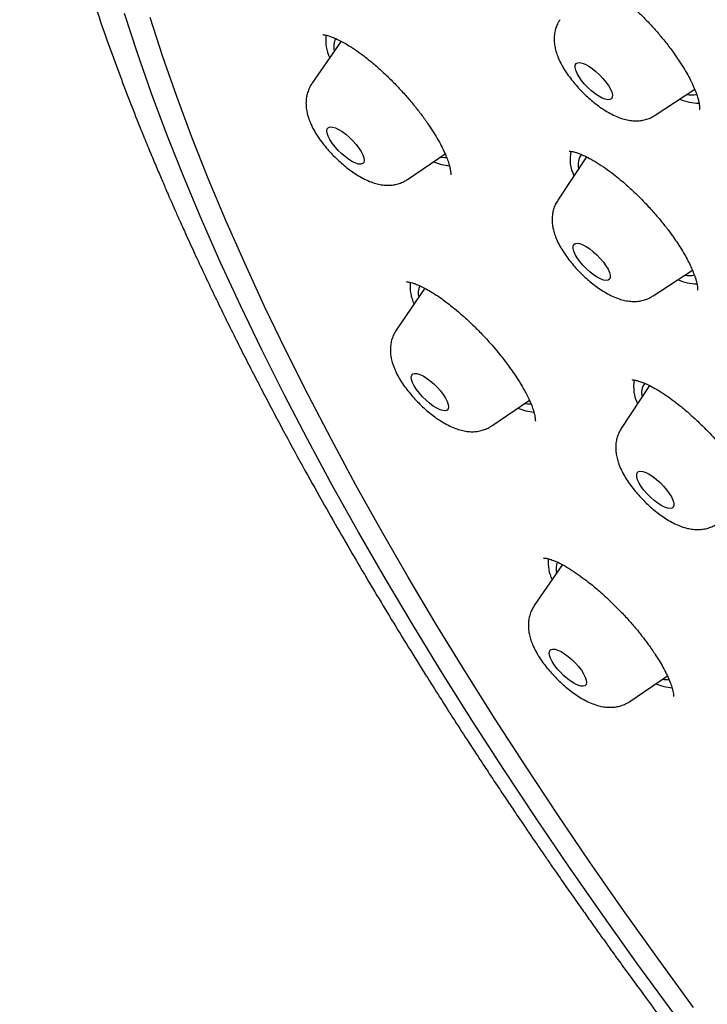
# Model space of a CAD drawing. Header units: millimetres. Extents: x 8 to 1577, y 12 to 2534.
# Tile 16 of 60: x 1304 to 1317, y 893 to 911. Entities that reach past the tile are written whole.
import ezdxf

# ---------------------------------------------------------------- set-up
doc = ezdxf.new("R2010")
doc.units = ezdxf.units.MM

msp = doc.modelspace()

# ---------------------------------------------------------------- linework, layer by layer
at = {"color": 7, "linetype": 'Continuous', "lineweight": 30}
for p, q in [((1310.197, 910.402), (1309.672, 909.637)), ((1315.864, 909.066), (1316.577, 909.534)), ((1311.396, 907.909), (1312.074, 908.371)), ((1314.625, 908.316), (1314.106, 907.532)), ((1315.827, 905.807), (1316.534, 906.272)), ((1311.71, 905.943), (1311.194, 905.19)), ((1315.764, 904.187), (1315.253, 903.416)), ((1312.918, 903.462), (1313.595, 903.923)), ((1314.19, 900.957), (1313.683, 900.217)), ((1315.407, 898.489), (1316.084, 898.951))]:
    msp.add_line(p, q, dxfattribs=at)
at = {"color": 7, "linetype": 'Continuous', "lineweight": 30, "flags": 128}
for points in [[(1316.197, 892.858), (1315.55, 893.745), (1314.92, 894.63), (1314.306, 895.511), (1313.71, 896.389), (1313.131, 897.263), (1312.57, 898.132), (1312.027, 898.995), (1311.502, 899.852), (1310.997, 900.703), (1310.511, 901.546), (1310.045, 902.382), (1309.598, 903.209), (1309.172, 904.028), (1308.767, 904.836), (1308.382, 905.635), (1308.019, 906.423), (1307.676, 907.2), (1307.356, 907.966), (1307.057, 908.719), (1306.78, 909.459), (1306.526, 910.187), (1306.294, 910.9)], [(1316.557, 892.964), (1315.917, 893.842), (1315.293, 894.718), (1314.686, 895.591), (1314.095, 896.46), (1313.522, 897.325), (1312.966, 898.186), (1312.429, 899.04), (1311.909, 899.889), (1311.409, 900.731), (1310.928, 901.566), (1310.466, 902.394), (1310.024, 903.213), (1309.602, 904.023), (1309.201, 904.824), (1308.82, 905.615), (1308.46, 906.395), (1308.121, 907.164), (1307.804, 907.922), (1307.508, 908.668), (1307.234, 909.401), (1306.982, 910.121), (1306.752, 910.827)], [(1315.089, 909.392), (1315.075, 909.363), (1315.048, 909.347), (1315.011, 909.343), (1314.963, 909.353), (1314.907, 909.375), (1314.846, 909.408), (1314.781, 909.452), (1314.715, 909.505), (1314.651, 909.565), (1314.59, 909.629), (1314.536, 909.695), (1314.491, 909.76), (1314.455, 909.822), (1314.431, 909.879), (1314.42, 909.928), (1314.421, 909.968), (1314.436, 909.997), (1314.462, 910.013), (1314.5, 910.017), (1314.547, 910.007), (1314.603, 909.985), (1314.664, 909.952), (1314.729, 909.908), (1314.795, 909.855), (1314.86, 909.795), (1314.92, 909.731), (1314.974, 909.665), (1315.02, 909.6), (1315.055, 909.538), (1315.079, 909.481), (1315.091, 909.432), (1315.089, 909.392)], [(1310.609, 908.296), (1310.615, 908.251), (1310.608, 908.216), (1310.588, 908.193), (1310.557, 908.182), (1310.514, 908.184), (1310.463, 908.199), (1310.405, 908.226), (1310.341, 908.265), (1310.276, 908.313), (1310.21, 908.369), (1310.147, 908.431), (1310.089, 908.496), (1310.039, 908.562), (1309.998, 908.626), (1309.967, 908.686), (1309.949, 908.74), (1309.943, 908.785), (1309.95, 908.82), (1309.97, 908.844), (1310.001, 908.854), (1310.043, 908.852), (1310.095, 908.837), (1310.153, 908.81), (1310.217, 908.772), (1310.282, 908.723), (1310.348, 908.667), (1310.411, 908.605), (1310.468, 908.54), (1310.519, 908.474), (1310.56, 908.41), (1310.591, 908.35), (1310.609, 908.296)], [(1311.986, 908.311), (1312.061, 908.303), (1312.105, 908.305)], [(1315.052, 906.179), (1315.053, 906.138), (1315.04, 906.108), (1315.015, 906.09), (1314.979, 906.084), (1314.933, 906.092), (1314.878, 906.112), (1314.818, 906.144), (1314.753, 906.187), (1314.687, 906.238), (1314.622, 906.297), (1314.561, 906.361), (1314.506, 906.426), (1314.459, 906.492), (1314.422, 906.555), (1314.397, 906.613), (1314.383, 906.663), (1314.383, 906.704), (1314.395, 906.734), (1314.42, 906.753), (1314.456, 906.758), (1314.503, 906.751), (1314.557, 906.73), (1314.618, 906.698), (1314.682, 906.656), (1314.748, 906.604), (1314.813, 906.545), (1314.874, 906.482), (1314.929, 906.416), (1314.976, 906.35), (1315.013, 906.287), (1315.039, 906.23), (1315.052, 906.179)], [(1312.114, 903.901), (1312.132, 903.848), (1312.137, 903.803), (1312.13, 903.768), (1312.11, 903.745), (1312.078, 903.735), (1312.035, 903.737), (1311.983, 903.753), (1311.925, 903.78), (1311.861, 903.819), (1311.796, 903.868), (1311.73, 903.924), (1311.667, 903.986), (1311.61, 904.051), (1311.559, 904.117), (1311.518, 904.181), (1311.488, 904.241), (1311.47, 904.295), (1311.465, 904.34), (1311.472, 904.374), (1311.492, 904.397), (1311.524, 904.408), (1311.567, 904.405), (1311.618, 904.39), (1311.677, 904.362), (1311.74, 904.323), (1311.806, 904.275), (1311.872, 904.219), (1311.934, 904.157), (1311.992, 904.091), (1312.042, 904.025), (1312.083, 903.961), (1312.114, 903.901)], [(1313.508, 903.864), (1313.564, 903.857), (1313.625, 903.857)], [(1316.183, 902.121), (1316.199, 902.07), (1316.201, 902.027), (1316.19, 901.995), (1316.167, 901.975), (1316.133, 901.968), (1316.088, 901.974), (1316.034, 901.992), (1315.974, 902.023), (1315.91, 902.064), (1315.844, 902.114), (1315.779, 902.172), (1315.717, 902.235), (1315.661, 902.301), (1315.613, 902.367), (1315.574, 902.43), (1315.547, 902.489), (1315.532, 902.54), (1315.53, 902.583), (1315.54, 902.615), (1315.563, 902.635), (1315.598, 902.642), (1315.643, 902.636), (1315.696, 902.618), (1315.756, 902.588), (1315.821, 902.546), (1315.886, 902.496), (1315.952, 902.438), (1316.013, 902.375), (1316.069, 902.309), (1316.118, 902.243), (1316.156, 902.18), (1316.183, 902.121)], [(1314.573, 898.987), (1314.603, 898.927), (1314.621, 898.874), (1314.626, 898.829), (1314.618, 898.795), (1314.597, 898.772), (1314.565, 898.762), (1314.522, 898.765), (1314.47, 898.781), (1314.412, 898.809), (1314.348, 898.848), (1314.282, 898.897), (1314.217, 898.953), (1314.154, 899.015), (1314.097, 899.08), (1314.047, 899.146), (1314.006, 899.211), (1313.976, 899.27), (1313.958, 899.324), (1313.953, 899.368), (1313.961, 899.402), (1313.982, 899.425), (1314.014, 899.435), (1314.057, 899.432), (1314.109, 899.416), (1314.168, 899.388), (1314.231, 899.349), (1314.297, 899.301), (1314.362, 899.244), (1314.425, 899.182), (1314.482, 899.117), (1314.532, 899.051), (1314.573, 898.987)]]:
    msp.add_lwpolyline(points, dxfattribs=at)
at = {"color": 7, "linetype": 'Continuous', "lineweight": 30}
for centre, radius, start, end in [((1310.662, 910.422), 0.741, 173.2226, 205.3809), ((1310.406, 910.301), 0.339, 152.8135, 192.9319), ((1316.507, 909.833), 0.401, 259.1805, 285.4384), ((1316.654, 910.124), 0.841, 245.6818, 270.1729), ((1314.992, 908.274), 0.664, 167.4233, 206.7932), ((1314.771, 908.173), 0.299, 141.3766, 194.39), ((1312.242, 909.1), 0.95, 246.6332, 264.8133), ((1312.199, 905.98), 0.756, 174.5527, 205.195), ((1316.623, 906.896), 0.872, 246.1168, 269.6566), ((1316.47, 906.575), 0.402, 259.1178, 284.6835), ((1311.945, 905.855), 0.355, 157.5563, 192.4606), ((1316.155, 904.162), 0.68, 169.1195, 206.5262), ((1315.922, 904.058), 0.303, 144.8614, 194.4617), ((1313.763, 904.652), 0.948, 246.6261, 264.8845), ((1314.704, 901.012), 0.773, 175.9806, 204.9962), ((1314.457, 900.883), 0.379, 161.3613, 191.6713), ((1316.25, 899.674), 0.943, 246.5948, 265.1968), ((1316.08, 899.356), 0.473, 259.7935, 274.2169)]:
    msp.add_arc(centre, radius, start, end, dxfattribs=at)
for points, knots in [([(1306.993, 925.13), (1306.953, 925.091), (1306.88, 925.017), (1306.78, 924.914), (1306.696, 924.825), (1306.629, 924.752), (1306.577, 924.695), (1306.538, 924.651), (1306.497, 924.604), (1306.444, 924.542), (1306.376, 924.461), (1306.285, 924.349), (1306.181, 924.216), (1306.073, 924.07), (1305.978, 923.936), (1305.892, 923.809), (1305.81, 923.683), (1305.728, 923.552), (1305.64, 923.405), (1305.552, 923.25), (1305.471, 923.099), (1305.403, 922.966), (1305.342, 922.843), (1305.284, 922.72), (1305.224, 922.586), (1305.16, 922.436), (1305.096, 922.281), (1305.037, 922.125), (1304.981, 921.973), (1304.931, 921.827), (1304.888, 921.692), (1304.852, 921.576), (1304.812, 921.443), (1304.767, 921.279), (1304.713, 921.07), (1304.66, 920.84), (1304.61, 920.594), (1304.563, 920.337), (1304.523, 920.076), (1304.489, 919.815), (1304.461, 919.561), (1304.44, 919.315), (1304.424, 919.076), (1304.412, 918.83), (1304.405, 918.607), (1304.402, 918.408), (1304.402, 918.24), (1304.403, 918.066), (1304.407, 917.888), (1304.413, 917.707), (1304.42, 917.532), (1304.429, 917.372), (1304.438, 917.231), (1304.447, 917.106), (1304.456, 916.985), (1304.467, 916.858), (1304.48, 916.716), (1304.498, 916.539), (1304.522, 916.326), (1304.553, 916.075), (1304.59, 915.803), (1304.634, 915.51), (1304.687, 915.196), (1304.738, 914.91), (1304.786, 914.666), (1304.824, 914.478), (1304.859, 914.308), (1304.894, 914.149), (1304.926, 914.004), (1304.956, 913.874), (1304.984, 913.756), (1305.014, 913.628), (1305.051, 913.477), (1305.095, 913.301), (1305.16, 913.047), (1305.25, 912.714), (1305.366, 912.303), (1305.501, 911.854), (1305.655, 911.363), (1305.831, 910.835), (1306.017, 910.304), (1306.207, 909.786), (1306.396, 909.291), (1306.563, 908.868), (1306.705, 908.519), (1306.819, 908.246), (1306.923, 907.998), (1307.009, 907.798), (1307.081, 907.632), (1307.147, 907.481), (1307.225, 907.304), (1307.317, 907.099), (1307.434, 906.839), (1307.579, 906.522), (1307.749, 906.159), (1307.927, 905.787), (1308.104, 905.422), (1308.282, 905.062), (1308.46, 904.708), (1308.638, 904.36), (1308.877, 903.9), (1309.176, 903.335), (1309.538, 902.671), (1309.881, 902.058), (1310.202, 901.496), (1310.504, 900.976), (1310.805, 900.468), (1311.108, 899.965), (1311.413, 899.466), (1311.789, 898.863), (1312.237, 898.156), (1312.645, 897.528), (1312.934, 897.091), (1313.1, 896.842), (1313.266, 896.594), (1313.425, 896.357), (1313.566, 896.15), (1313.681, 895.981), (1313.773, 895.847), (1313.85, 895.735), (1313.911, 895.647), (1313.961, 895.573), (1314.015, 895.496), (1314.085, 895.395), (1314.171, 895.271), (1314.265, 895.136), (1314.359, 895.002), (1314.474, 894.839), (1314.609, 894.648), (1314.762, 894.432), (1314.911, 894.223), (1315.07, 894.001), (1315.252, 893.75), (1315.465, 893.455), (1315.712, 893.118), (1315.981, 892.753), (1316.272, 892.364), (1316.581, 891.952), (1316.92, 891.506), (1317.289, 891.025), (1317.687, 890.514), (1318.113, 889.971), (1318.569, 889.399), (1319.057, 888.793), (1319.581, 888.151), (1320.144, 887.472), (1320.746, 886.756), (1321.385, 886.008), (1322.062, 885.228), (1322.774, 884.421), (1323.52, 883.59), (1324.302, 882.735), (1325.122, 881.853), (1325.989, 880.939), (1326.902, 879.994), (1327.863, 879.019), (1328.867, 878.022), (1329.912, 877.005), (1330.92, 876.046), (1331.882, 875.149), (1332.792, 874.316), (1333.674, 873.523), (1334.254, 873.014), (1334.521, 872.781)], [0, 0, 0, 0, 0.003405, 0.00638, 0.008925, 0.011038, 0.012721, 0.013974, 0.015064, 0.017379, 0.020106, 0.02322, 0.028553, 0.033246, 0.037327, 0.041416, 0.045327, 0.049258, 0.05381, 0.059021, 0.06347, 0.067448, 0.070957, 0.074442, 0.078379, 0.082767, 0.087436, 0.091751, 0.096097, 0.100358, 0.104117, 0.107336, 0.110046, 0.11508, 0.120799, 0.127063, 0.133616, 0.140438, 0.147266, 0.153994, 0.160571, 0.166771, 0.172589, 0.178602, 0.185046, 0.189033, 0.193111, 0.197278, 0.201534, 0.205878, 0.210149, 0.213903, 0.217114, 0.219981, 0.222585, 0.225513, 0.228773, 0.232364, 0.237564, 0.243218, 0.249277, 0.25574, 0.262608, 0.26988, 0.274289, 0.27833, 0.281921, 0.285062, 0.288409, 0.291027, 0.29324, 0.295836, 0.299005, 0.302631, 0.306716, 0.314712, 0.323002, 0.331573, 0.341657, 0.352104, 0.362523, 0.372415, 0.381779, 0.390614, 0.396145, 0.40123, 0.405801, 0.409855, 0.412202, 0.414929, 0.418156, 0.421883, 0.426109, 0.43229, 0.439027, 0.445656, 0.452149, 0.458504, 0.464722, 0.470803, 0.476746, 0.488756, 0.500164, 0.510972, 0.520115, 0.528807, 0.537325, 0.545743, 0.55406, 0.562276, 0.575853, 0.589146, 0.593265, 0.597357, 0.60142, 0.60542, 0.608982, 0.611541, 0.613728, 0.615543, 0.616986, 0.618057, 0.619126, 0.620773, 0.622973, 0.625201, 0.627369, 0.629475, 0.63318, 0.63668, 0.639974, 0.643371, 0.647447, 0.652214, 0.657672, 0.663823, 0.669921, 0.676574, 0.683782, 0.691546, 0.699864, 0.708575, 0.71782, 0.727601, 0.737917, 0.74897, 0.760577, 0.772739, 0.785454, 0.798724, 0.812297, 0.826403, 0.841045, 0.856222, 0.872225, 0.888782, 0.905894, 0.923561, 0.941783, 0.956488, 0.971535, 0.986924, 1, 1, 1, 1]), ([(1314.353, 911.685), (1314.354, 911.684), (1314.356, 911.682), (1314.374, 911.682), (1314.407, 911.679), (1314.447, 911.671), (1314.502, 911.657), (1314.575, 911.63), (1314.663, 911.592), (1314.766, 911.538), (1314.884, 911.468), (1315.013, 911.382), (1315.147, 911.284), (1315.292, 911.169), (1315.444, 911.036), (1315.603, 910.886), (1315.754, 910.73), (1315.899, 910.569), (1316.041, 910.399), (1316.167, 910.235), (1316.277, 910.078), (1316.371, 909.933), (1316.453, 909.794), (1316.519, 909.666), (1316.57, 909.553), (1316.608, 909.456), (1316.635, 909.371), (1316.651, 909.308), (1316.659, 909.26), (1316.663, 909.222), (1316.664, 909.192), (1316.664, 909.174), (1316.665, 909.168), (1316.666, 909.168), (1316.666, 909.168)], [0, 0, 0, 0, 0.0342415, 0.061971, 0.0826383, 0.1034874, 0.1305489, 0.158768, 0.1887651, 0.2209039, 0.255201, 0.2915846, 0.3275674, 0.3618866, 0.405026, 0.4454549, 0.4854419, 0.5254941, 0.566094, 0.6094551, 0.6439081, 0.6799691, 0.7163768, 0.750649, 0.7827363, 0.8126464, 0.841191, 0.8700188, 0.8894176, 0.9089554, 0.9311985, 0.9588336, 0.9916584, 1, 1, 1, 1]), ([(1314.144, 910.789), (1314.132, 910.77), (1314.103, 910.726), (1314.076, 910.658), (1314.063, 910.61), (1314.058, 910.591)], [0, 0, 0, 0, 0.3057141, 0.7186851, 1, 1, 1, 1]), ([(1309.871, 910.521), (1309.873, 910.52), (1309.876, 910.518), (1309.912, 910.513), (1309.954, 910.504), (1310.007, 910.488), (1310.077, 910.461), (1310.196, 910.406), (1310.341, 910.324), (1310.512, 910.209), (1310.669, 910.09), (1310.837, 909.951), (1311.012, 909.791), (1311.185, 909.618), (1311.346, 909.445), (1311.489, 909.278), (1311.62, 909.114), (1311.731, 908.962), (1311.829, 908.816), (1311.914, 908.68), (1311.991, 908.545), (1312.054, 908.419), (1312.103, 908.308), (1312.138, 908.212), (1312.16, 908.132), (1312.171, 908.074), (1312.176, 908.035), (1312.176, 908.007), (1312.176, 907.993), (1312.178, 907.992), (1312.178, 907.991)], [0, 0, 0, 0, 0.044447, 0.071315, 0.095724, 0.1193, 0.153059, 0.184854, 0.24684, 0.288243, 0.330595, 0.375155, 0.421923, 0.469722, 0.514554, 0.55603, 0.594615, 0.63545, 0.668501, 0.703612, 0.740419, 0.776181, 0.810299, 0.842784, 0.873663, 0.902755, 0.924721, 0.945907, 0.972291, 1, 1, 1, 1]), ([(1314.058, 910.591), (1314.052, 910.558), (1314.041, 910.496), (1314.041, 910.403), (1314.051, 910.312), (1314.073, 910.216), (1314.109, 910.114), (1314.158, 910.005), (1314.221, 909.894), (1314.294, 909.785), (1314.374, 909.681), (1314.458, 909.581), (1314.548, 909.485), (1314.642, 909.395), (1314.74, 909.31), (1314.842, 909.231), (1314.947, 909.159), (1315.056, 909.095), (1315.168, 909.04), (1315.278, 909), (1315.382, 908.975), (1315.48, 908.963), (1315.574, 908.965), (1315.665, 908.979), (1315.752, 909.006), (1315.819, 909.035), (1315.853, 909.06), (1315.863, 909.066)], [0, 0, 0, 0, 0.036858, 0.069914, 0.10501, 0.142994, 0.185179, 0.231841, 0.279992, 0.326465, 0.371244, 0.414913, 0.457994, 0.500911, 0.543995, 0.587586, 0.632178, 0.678457, 0.727395, 0.77394, 0.815457, 0.853021, 0.888214, 0.92201, 0.954996, 0.987531, 1, 1, 1, 1]), ([(1309.673, 909.635), (1309.669, 909.63), (1309.646, 909.601), (1309.617, 909.54), (1309.586, 909.455), (1309.569, 909.369), (1309.564, 909.28), (1309.569, 909.187), (1309.582, 909.124), (1309.589, 909.09)], [0, 0, 0, 0, 0.032889, 0.187577, 0.340004, 0.492405, 0.647489, 0.808843, 1, 1, 1, 1]), ([(1309.589, 909.09), (1309.595, 909.068), (1309.612, 909.008), (1309.649, 908.912), (1309.705, 908.801), (1309.772, 908.691), (1309.847, 908.583), (1309.929, 908.48), (1310.016, 908.382), (1310.107, 908.289), (1310.203, 908.2), (1310.302, 908.118), (1310.405, 908.041), (1310.511, 907.972), (1310.623, 907.91), (1310.736, 907.861), (1310.845, 907.826), (1310.946, 907.807), (1311.043, 907.801), (1311.136, 907.807), (1311.225, 907.826), (1311.31, 907.859), (1311.367, 907.887), (1311.393, 907.907), (1311.395, 907.909)], [0, 0, 0, 0, 0.03138, 0.08304, 0.137725, 0.192251, 0.244653, 0.295358, 0.345035, 0.394233, 0.44341, 0.492896, 0.54316, 0.594834, 0.648819, 0.70634, 0.757423, 0.802842, 0.844568, 0.884102, 0.922351, 0.959866, 0.996986, 1, 1, 1, 1]), ([(1314.31, 908.42), (1314.31, 908.419), (1314.31, 908.417), (1314.326, 908.417), (1314.358, 908.413), (1314.394, 908.406), (1314.442, 908.392), (1314.51, 908.369), (1314.599, 908.33), (1314.715, 908.271), (1314.853, 908.188), (1314.999, 908.088), (1315.137, 907.984), (1315.259, 907.884), (1315.364, 907.792), (1315.464, 907.7), (1315.568, 907.599), (1315.696, 907.469), (1315.839, 907.313), (1315.984, 907.142), (1316.13, 906.955), (1316.277, 906.747), (1316.391, 906.56), (1316.469, 906.414), (1316.521, 906.305), (1316.564, 906.203), (1316.593, 906.119), (1316.611, 906.052), (1316.622, 906), (1316.627, 905.951), (1316.627, 905.921), (1316.627, 905.911), (1316.629, 905.912), (1316.629, 905.912)], [0, 0, 0, 0, 0.025215, 0.054339, 0.076841, 0.097162, 0.119921, 0.145379, 0.176468, 0.213247, 0.255725, 0.297775, 0.334831, 0.366846, 0.39376, 0.417842, 0.445164, 0.476041, 0.52107, 0.563596, 0.60277, 0.658608, 0.716947, 0.747123, 0.778085, 0.810671, 0.844961, 0.86876, 0.893306, 0.918859, 0.950229, 0.988735, 1, 1, 1, 1]), ([(1314.107, 907.53), (1314.098, 907.518), (1314.073, 907.481), (1314.043, 907.413), (1314.017, 907.328), (1314.005, 907.24), (1314.003, 907.154), (1314.009, 907.098), (1314.013, 907.071)], [0, 0, 0, 0, 0.086406, 0.269697, 0.45121, 0.633764, 0.820905, 1, 1, 1, 1]), ([(1314.013, 907.071), (1314.017, 907.047), (1314.028, 906.987), (1314.057, 906.893), (1314.101, 906.786), (1314.16, 906.675), (1314.229, 906.565), (1314.307, 906.459), (1314.39, 906.357), (1314.478, 906.26), (1314.571, 906.168), (1314.667, 906.081), (1314.767, 906), (1314.871, 905.926), (1314.979, 905.858), (1315.092, 905.798), (1315.205, 905.752), (1315.314, 905.722), (1315.414, 905.707), (1315.509, 905.704), (1315.601, 905.714), (1315.69, 905.738), (1315.765, 905.768), (1315.808, 905.796), (1315.825, 905.807)], [0, 0, 0, 0, 0.032187, 0.078048, 0.128098, 0.181741, 0.234086, 0.284397, 0.333238, 0.381233, 0.428885, 0.476619, 0.524745, 0.573768, 0.624357, 0.67747, 0.734332, 0.782076, 0.824853, 0.864558, 0.902447, 0.939276, 0.975506, 1, 1, 1, 1]), ([(1311.381, 906.064), (1311.381, 906.064), (1311.38, 906.061), (1311.397, 906.06), (1311.438, 906.053), (1311.483, 906.041), (1311.545, 906.021), (1311.626, 905.987), (1311.729, 905.935), (1311.835, 905.874), (1311.945, 905.803), (1312.057, 905.724), (1312.183, 905.627), (1312.311, 905.522), (1312.452, 905.397), (1312.601, 905.258), (1312.751, 905.105), (1312.888, 904.955), (1313.001, 904.823), (1313.091, 904.712), (1313.169, 904.612), (1313.245, 904.509), (1313.33, 904.388), (1313.422, 904.247), (1313.51, 904.095), (1313.584, 903.951), (1313.636, 903.831), (1313.668, 903.74), (1313.686, 903.672), (1313.696, 903.621), (1313.701, 903.581), (1313.701, 903.55), (1313.703, 903.549), (1313.704, 903.548)], [0, 0, 0, 0, 0.018836, 0.050376, 0.076776, 0.102417, 0.12763, 0.164595, 0.20049, 0.234167, 0.264431, 0.29936, 0.329711, 0.367574, 0.402451, 0.442844, 0.486686, 0.525694, 0.558998, 0.586613, 0.608925, 0.63395, 0.664883, 0.701679, 0.744291, 0.788048, 0.826091, 0.858167, 0.884393, 0.907624, 0.933834, 0.964415, 1, 1, 1, 1]), ([(1311.195, 905.188), (1311.183, 905.17), (1311.153, 905.126), (1311.121, 905.05), (1311.098, 904.964), (1311.087, 904.877), (1311.087, 904.788), (1311.098, 904.696), (1311.122, 904.594), (1311.15, 904.523), (1311.166, 904.483)], [0, 0, 0, 0, 0.085913, 0.202679, 0.318563, 0.435418, 0.555608, 0.682338, 0.819881, 1, 1, 1, 1]), ([(1311.166, 904.483), (1311.174, 904.463), (1311.2, 904.404), (1311.252, 904.309), (1311.324, 904.199), (1311.402, 904.094), (1311.486, 903.993), (1311.574, 903.897), (1311.668, 903.805), (1311.765, 903.719), (1311.865, 903.639), (1311.969, 903.565), (1312.078, 903.499), (1312.193, 903.441), (1312.306, 903.396), (1312.415, 903.368), (1312.514, 903.355), (1312.608, 903.355), (1312.7, 903.367), (1312.788, 903.393), (1312.861, 903.424), (1312.901, 903.452), (1312.916, 903.463)], [0, 0, 0, 0, 0.0311684, 0.0914487, 0.1495319, 0.2054001, 0.2597373, 0.3132204, 0.3663946, 0.4197074, 0.4735331, 0.528455, 0.5852583, 0.6450674, 0.7092406, 0.7614035, 0.8084241, 0.8523116, 0.8943492, 0.9353125, 0.975673, 1, 1, 1, 1]), ([(1315.446, 904.295), (1315.446, 904.294), (1315.446, 904.292), (1315.468, 904.291), (1315.508, 904.285), (1315.564, 904.271), (1315.637, 904.246), (1315.726, 904.208), (1315.83, 904.155), (1315.947, 904.087), (1316.074, 904.004), (1316.202, 903.91), (1316.339, 903.803), (1316.481, 903.682), (1316.635, 903.541), (1316.777, 903.402), (1316.911, 903.261), (1317.033, 903.124), (1317.151, 902.983), (1317.271, 902.829), (1317.388, 902.666), (1317.497, 902.499), (1317.604, 902.317), (1317.68, 902.161), (1317.73, 902.034), (1317.753, 901.958), (1317.767, 901.9), (1317.774, 901.854), (1317.777, 901.812), (1317.776, 901.797), (1317.779, 901.799), (1317.78, 901.799)], [0, 0, 0, 0, 0.024955, 0.053092, 0.080288, 0.109202, 0.139869, 0.172223, 0.206261, 0.24199, 0.278814, 0.313997, 0.347177, 0.388196, 0.426969, 0.468581, 0.501912, 0.53705, 0.57296, 0.607718, 0.652206, 0.694588, 0.736109, 0.798378, 0.83046, 0.864529, 0.888299, 0.912884, 0.939878, 0.987329, 1, 1, 1, 1]), ([(1315.254, 903.414), (1315.25, 903.41), (1315.228, 903.38), (1315.2, 903.32), (1315.171, 903.235), (1315.154, 903.148), (1315.15, 903.06), (1315.156, 902.97), (1315.174, 902.876), (1315.196, 902.804), (1315.211, 902.763), (1315.214, 902.755)], [0, 0, 0, 0, 0.0246111, 0.1510805, 0.2758429, 0.4007488, 0.5280626, 0.6607999, 0.8030627, 0.9598866, 1, 1, 1, 1]), ([(1315.214, 902.755), (1315.223, 902.735), (1315.247, 902.675), (1315.296, 902.579), (1315.364, 902.468), (1315.44, 902.361), (1315.522, 902.259), (1315.61, 902.161), (1315.702, 902.068), (1315.798, 901.98), (1315.897, 901.898), (1316, 901.822), (1316.107, 901.753), (1316.219, 901.692), (1316.332, 901.644), (1316.441, 901.611), (1316.542, 901.593), (1316.638, 901.588), (1316.731, 901.595), (1316.82, 901.616), (1316.902, 901.647), (1316.951, 901.677), (1316.974, 901.691)], [0, 0, 0, 0, 0.0311982, 0.090685, 0.1485751, 0.2042031, 0.2580881, 0.3109343, 0.363315, 0.4157161, 0.4684753, 0.5221139, 0.5773264, 0.6351003, 0.6967623, 0.7505265, 0.7984257, 0.842584, 0.8845249, 0.9251687, 0.9650723, 1, 1, 1, 1]), ([(1313.849, 901.078), (1313.848, 901.078), (1313.845, 901.076), (1313.862, 901.077), (1313.891, 901.074), (1313.934, 901.065), (1313.992, 901.047), (1314.072, 901.017), (1314.18, 900.965), (1314.311, 900.89), (1314.45, 900.799), (1314.581, 900.704), (1314.694, 900.616), (1314.792, 900.536), (1314.886, 900.454), (1314.991, 900.36), (1315.116, 900.24), (1315.258, 900.095), (1315.404, 899.936), (1315.537, 899.78), (1315.647, 899.642), (1315.733, 899.526), (1315.805, 899.426), (1315.871, 899.328), (1315.939, 899.221), (1316.008, 899.102), (1316.073, 898.978), (1316.127, 898.858), (1316.16, 898.765), (1316.18, 898.697), (1316.19, 898.647), (1316.196, 898.604), (1316.196, 898.583), (1316.199, 898.582), (1316.2, 898.582)], [0, 0, 0, 0, 0.0095576, 0.0396651, 0.065999, 0.0893138, 0.1155222, 0.1475282, 0.1854518, 0.2293429, 0.2722392, 0.3093657, 0.3405807, 0.3657932, 0.3884154, 0.416433, 0.4501584, 0.4895865, 0.5337287, 0.574228, 0.6091916, 0.638604, 0.6624798, 0.6865887, 0.7153144, 0.7486563, 0.7863653, 0.8260865, 0.8656278, 0.8918814, 0.9180301, 0.9443866, 0.975673, 1, 1, 1, 1]), ([(1313.683, 900.215), (1313.668, 900.193), (1313.638, 900.145), (1313.606, 900.065), (1313.584, 899.979), (1313.575, 899.892), (1313.576, 899.802), (1313.589, 899.71), (1313.614, 899.613), (1313.653, 899.509), (1313.693, 899.426), (1313.72, 899.376), (1313.727, 899.364)], [0, 0, 0, 0, 0.082946, 0.178498, 0.273528, 0.369599, 0.468729, 0.573668, 0.688029, 0.815402, 0.955119, 1, 1, 1, 1]), ([(1313.727, 899.364), (1313.738, 899.346), (1313.77, 899.29), (1313.831, 899.2), (1313.91, 899.096), (1313.995, 898.996), (1314.085, 898.901), (1314.18, 898.811), (1314.278, 898.726), (1314.379, 898.648), (1314.484, 898.576), (1314.594, 898.511), (1314.706, 898.457), (1314.816, 898.418), (1314.919, 898.393), (1315.017, 898.382), (1315.112, 898.384), (1315.203, 898.398), (1315.289, 898.425), (1315.358, 898.456), (1315.394, 898.482), (1315.405, 898.49)], [0, 0, 0, 0, 0.032156, 0.094283, 0.154252, 0.212757, 0.270493, 0.328025, 0.385792, 0.444255, 0.504084, 0.566207, 0.631939, 0.694165, 0.749611, 0.799837, 0.846937, 0.892196, 0.936388, 0.979989, 1, 1, 1, 1])]:
    msp.add_open_spline(points, degree=3, knots=knots, dxfattribs=at)

doc.saveas('drawing.dxf')
